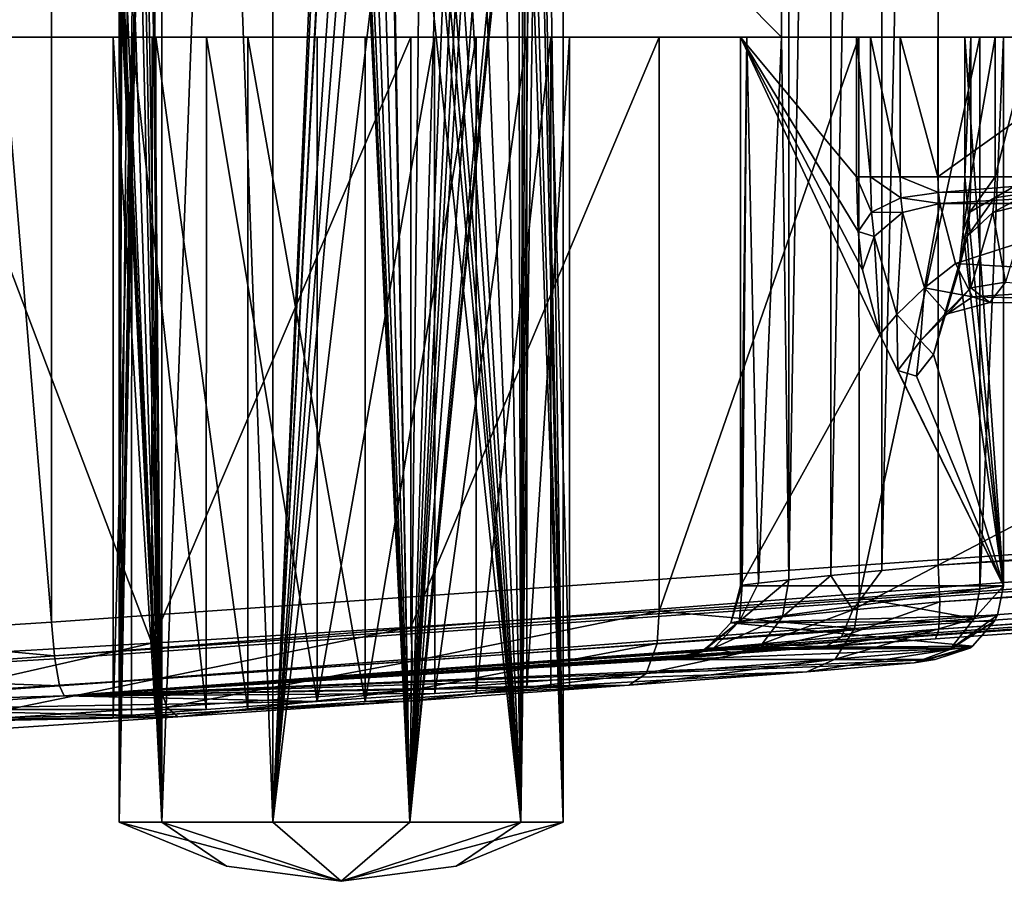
# Model space of a CAD drawing. Header units: metres. Extents: x -40 to 104, y -17 to 17.
# Tile 54 of 115: x 20.33 to 26.98, y -10.4 to -4.58. Entities that reach past the tile are written whole.
import ezdxf

# ---------------------------------------------------------------- set-up
doc = ezdxf.new("R2010")
doc.units = ezdxf.units.M
doc.layers.add('solid_122529', color=7, linetype='CONTINUOUS')

msp = doc.modelspace()

# ---------------------------------------------------------------- linework, layer by layer
at = {"layer": 'solid_122529'}
for points in [[(21.286474, 10, 561.118347), (21.286474, -10, 561.118347), (21.200449, 0.000036, 561.250916)], [(21.200449, 0.000036, 562.749084), (21.286474, -10, 562.881653), (21.286474, 10, 562.881653)], [(22.036474, 10, 560.573425), (22.036474, -10, 560.573425), (21.286474, -10, 561.118347)], [(21.286474, 10, 561.118347), (22.036474, 10, 560.573425), (21.286474, -10, 561.118347)], [(22.036474, -10, 563.426575), (22.036474, 10, 563.426575), (21.286474, 10, 562.881653)], [(21.286474, -10, 562.881653), (22.036474, -10, 563.426575), (21.286474, 10, 562.881653)], [(22.520573, 0.9241, 560.500122), (22.036474, -10, 560.573425), (22.036474, 10, 560.573425)], [(22.522421, -0.966265, 563.499817), (22.036474, 10, 563.426575), (22.036474, -10, 563.426575)], [(24, 10, 562), (24, -10, 562), (23.713526, -10, 561.118347)], [(23.798525, 0.000036, 561.249084), (24, 10, 562), (23.713526, -10, 561.118347)], [(23.713526, 10, 562.881653), (24, -10, 562), (24, 10, 562)], [(23.798525, 0.000036, 562.750916), (24, -10, 562), (23.713526, 10, 562.881653)], [(19.098495, 8.741922, 585.048645), (20.541002, -8.649134, 585.423523), (20.541, 8.649134, 585.423523)], [(19.098495, -8.741922, 585.048645), (20.541002, -8.649134, 585.423523), (19.098495, 8.741922, 585.048645)], [(53.885139, -6.304641, 588.928162), (20.541, 8.649134, 585.423523), (20.541002, -8.649134, 585.423523)], [(53.885139, -6.304641, 588.928162), (53.885139, 6.304641, 588.928162), (20.541, 8.649134, 585.423523)], [(25.473709, -4.7, 580.411682), (25.473709, 4.7, 580.411682), (25.523726, 8.363505, 580.477173)], [(25.523726, -8.363505, 580.477173), (25.473709, -4.7, 580.411682), (25.523726, 8.363505, 580.477173)], [(25.523726, -8.363505, 580.477173), (25.523726, 8.363505, 580.477173), (25.80777, 8.334523, 580.74707)], [(25.80777, -8.334523, 580.74707), (25.523726, -8.363505, 580.477173), (25.80777, 8.334523, 580.74707)], [(25.80777, -8.334523, 580.74707), (25.80777, 8.334523, 580.74707), (26.153061, 8.300673, 580.93457)], [(26.153061, -8.300673, 580.93457), (25.80777, -8.334523, 580.74707), (26.153061, 8.300673, 580.93457)], [(26.153061, -8.300673, 580.93457), (26.153061, 8.300673, 580.93457), (26.533504, 8.264537, 581.025818)], [(26.153061, -8.300673, 580.93457), (26.533504, 8.264537, 581.025818), (26.533504, -8.264537, 581.025818)], [(26.533504, -8.264537, 581.025818), (26.533504, 8.264537, 581.025818), (54.407833, 6.304637, 583.955566)], [(26.533504, -8.264537, 581.025818), (54.407833, 6.304637, 583.955566), (54.407833, -6.304637, 583.955566)], [(25.473709, -4.7, 580.411682), (16.143139, -4.7, 579.43103), (16.143139, 4.7, 579.43103)], [(25.473709, -4.7, 580.411682), (16.143139, 4.7, 579.43103), (25.473709, 4.7, 580.411682)], [(22.520573, 0.9241, 560.500122), (22.501024, 0.000036, 560.5), (22.036474, -10, 560.573425)], [(21.200449, 0.000036, 562.749084), (21.191042, -0.911423, 562.732544), (21.286474, -10, 562.881653)], [(21.286474, -10, 561.118347), (21.191065, -0.910205, 561.267395), (21.200449, 0.000036, 561.250916)], [(22.501024, 0.000036, 560.5), (22.520073, -0.911435, 560.500122), (22.036474, -10, 560.573425)], [(23.788908, -0.910222, 561.232727), (23.798525, 0.000036, 561.249084), (23.713526, -10, 561.118347)], [(23.798525, 0.000036, 562.750916), (23.788885, -0.911444, 562.767334), (24, -10, 562)], [(21.286474, -10, 561.118347), (21.160654, -1.931887, 561.324585), (21.191065, -0.910205, 561.267395)], [(21.191042, -0.911423, 562.732544), (21.160654, -1.931888, 562.675415), (21.286474, -10, 562.881653)], [(22.520073, -0.911435, 560.500122), (22.584768, -1.931888, 560.50238), (22.036474, -10, 560.573425)], [(23.754578, -1.931887, 561.177795), (23.788908, -0.910222, 561.232727), (23.713526, -10, 561.118347)], [(23.788885, -0.911444, 562.767334), (23.754578, -1.931888, 562.822205), (24, -10, 562)], [(22.522421, -0.966265, 563.499817), (22.036474, -10, 563.426575), (22.963526, -10, 563.426575)], [(22.584768, -1.931887, 563.49762), (22.522421, -0.966265, 563.499817), (22.963526, -10, 563.426575)], [(21, -10, 562), (21.139482, -2.39623, 561.368347), (21.160654, -1.931887, 561.324585)], [(21.286474, -10, 561.118347), (21, -10, 562), (21.160654, -1.931887, 561.324585)], [(21.160654, -1.931888, 562.675415), (21.140505, -2.377158, 562.63385), (21.286474, -10, 562.881653)], [(22.584768, -1.931888, 560.50238), (22.630842, -2.377422, 560.505737), (22.036474, -10, 560.573425)], [(22.630032, -2.370982, 563.494324), (22.584768, -1.931887, 563.49762), (22.963526, -10, 563.426575)], [(23.730375, -2.353543, 561.141968), (23.754578, -1.931887, 561.177795), (23.713526, -10, 561.118347)], [(23.754578, -1.931888, 562.822205), (23.729904, -2.360145, 562.858704), (24, -10, 562)], [(21.140505, -2.377158, 562.63385), (21.116848, -2.761365, 562.580444), (21.286474, -10, 562.881653)], [(22.630842, -2.377422, 560.505737), (22.687916, -2.755829, 560.511841), (22.036474, -10, 560.573425)], [(22.687963, -2.756068, 563.488159), (22.630032, -2.370982, 563.494324), (22.963526, -10, 563.426575)], [(23.729904, -2.360145, 562.858704), (23.697092, -2.735096, 562.90387), (23.713526, -10, 562.881653)], [(23.697685, -2.729488, 561.096924), (23.730375, -2.353543, 561.141968), (23.713526, -10, 561.118347)], [(23.729904, -2.360145, 562.858704), (23.713526, -10, 562.881653), (24, -10, 562)], [(21, -10, 562), (21.114986, -2.787501, 561.424011), (21.139482, -2.39623, 561.368347)], [(21, -10, 562), (21.0644, -3.351156, 561.565186), (21.114986, -2.787501, 561.424011)], [(21.116848, -2.761365, 562.580444), (21.065855, -3.338131, 562.439575), (21.286474, -10, 562.881653)], [(22.687916, -2.755829, 560.511841), (22.835966, -3.336975, 560.538086), (22.036474, -10, 560.573425)], [(22.760391, -3.09138, 563.477234), (22.687963, -2.756068, 563.488159), (22.963526, -10, 563.426575)], [(23.697685, -2.729488, 561.096924), (23.713526, -10, 561.118347), (22.963526, -10, 560.573425)], [(23.652975, -3.068211, 561.040466), (23.697685, -2.729488, 561.096924), (22.963526, -10, 560.573425)], [(23.697092, -2.735096, 562.90387), (23.600786, -3.326221, 563.018982), (23.713526, -10, 562.881653)], [(22.8431, -3.356036, 563.460205), (22.760391, -3.09138, 563.477234), (22.963526, -10, 563.426575)], [(23.596521, -3.342882, 560.97644), (23.652975, -3.068211, 561.040466), (22.963526, -10, 560.573425)], [(23.600786, -3.326221, 563.018982), (23.449574, -3.674448, 563.161194), (23.713526, -10, 562.881653)], [(21, -10, 562), (21.019613, -3.674448, 561.75824), (21.0644, -3.351156, 561.565186)], [(21.065855, -3.338131, 562.439575), (21.019613, -3.674448, 562.24176), (21.286474, -10, 562.881653)], [(22.835966, -3.336975, 560.538086), (22.963526, -10, 560.573425), (22.036474, -10, 560.573425)], [(22.835966, -3.336975, 560.538086), (23.030815, -3.674448, 560.597046), (22.963526, -10, 560.573425)], [(23.030815, -3.674448, 563.402954), (22.8431, -3.356036, 563.460205), (22.963526, -10, 563.426575)], [(23.449574, -3.674448, 560.838806), (23.596521, -3.342882, 560.97644), (22.963526, -10, 560.573425)], [(21, -10, 562), (21.004856, -3.863639, 561.879395), (21.019613, -3.674448, 561.75824)], [(21.019613, -3.674448, 562.24176), (21.004904, -3.862352, 562.121155), (21.286474, -10, 562.881653)], [(23.345652, -3.881007, 560.761108), (23.449574, -3.674448, 560.838806), (22.963526, -10, 560.573425)], [(23.030815, -3.674448, 560.597046), (23.147488, -3.874446, 560.646973), (22.963526, -10, 560.573425)], [(23.030815, -3.674448, 563.402954), (22.963526, -10, 563.426575), (23.713526, -10, 562.881653)], [(23.143593, -3.86478, 563.354919), (23.030815, -3.674448, 563.402954), (23.713526, -10, 562.881653)], [(23.449574, -3.674448, 563.161194), (23.348, -3.874543, 563.237305), (23.713526, -10, 562.881653)], [(21, -10, 562), (21.0012, -4.015352, 561.940002), (21.004856, -3.863639, 561.879395)], [(21.004904, -3.862352, 562.121155), (21.001215, -4.0143, 562.060364), (21.286474, -10, 562.881653)], [(23.147488, -3.874446, 560.646973), (23.200832, -4.025985, 560.673767), (22.963526, -10, 560.573425)], [(23.296968, -4.029783, 560.729248), (23.345652, -3.881007, 560.761108), (22.963526, -10, 560.573425)], [(23.196001, -4.010844, 563.328735), (23.143593, -3.86478, 563.354919), (23.713526, -10, 562.881653)], [(23.348, -3.874543, 563.237305), (23.298222, -4.02564, 563.269958), (23.713526, -10, 562.881653)], [(21.001215, -4.0143, 562.060364), (21, -4.195058, 562), (21.286474, -10, 562.881653)], [(21, -10, 562), (21, -4.195058, 562), (21.0012, -4.015352, 561.940002)], [(23.200832, -4.025985, 560.673767), (23.25, -4.195058, 560.700989), (22.963526, -10, 560.573425)], [(23.25, -4.195058, 560.700989), (23.296968, -4.029783, 560.729248), (22.963526, -10, 560.573425)], [(23.25, -4.195058, 563.299011), (23.196001, -4.010844, 563.328735), (23.713526, -10, 562.881653)], [(23.298222, -4.02564, 563.269958), (23.25, -4.195058, 563.299011), (23.713526, -10, 562.881653)], [(21.286474, -10, 562.881653), (21, -4.195058, 562), (21, -10, 562)], [(20.95849, -4.7, 561.837952), (18.024651, -4.7, 561.529602), (16.143139, -4.7, 579.43103)], [(22.33798, -4.7, 563.541504), (16.143139, -4.7, 579.43103), (26.714027, -4.7, 564.956665)], [(26.754675, -4.7, 565.212463), (26.714027, -4.7, 564.956665), (16.143139, -4.7, 579.43103)], [(25.982328, -4.7, 571.918335), (16.143139, -4.7, 579.43103), (25.198364, -4.7, 579.377258)], [(25.240772, -4.7, 579.919983), (25.198364, -4.7, 579.377258), (16.143139, -4.7, 579.43103)], [(26.075266, -4.7, 571.676575), (16.143139, -4.7, 579.43103), (25.982328, -4.7, 571.918335)], [(25.240772, -4.7, 579.919983), (16.143139, -4.7, 579.43103), (25.473709, -4.7, 580.411682)], [(21.084005, -4.7, 562.630432), (20.95849, -4.7, 561.837952), (16.143139, -4.7, 579.43103)], [(21.588932, -4.7, 563.253967), (21.084005, -4.7, 562.630432), (16.143139, -4.7, 579.43103)], [(22.33798, -4.7, 563.541504), (21.588932, -4.7, 563.253967), (16.143139, -4.7, 579.43103)], [(26.917292, -4.7, 565.413269), (26.754675, -4.7, 565.212463), (16.143139, -4.7, 579.43103)], [(27.159023, -4.7, 565.506226), (26.917292, -4.7, 565.413269), (16.143139, -4.7, 579.43103)], [(28.476324, -4.7, 565.644653), (27.159023, -4.7, 565.506226), (16.143139, -4.7, 579.43103)], [(28.866278, -4.7, 567.667297), (28.476324, -4.7, 565.644653), (16.143139, -4.7, 579.43103)], [(26.276081, -4.7, 571.513977), (28.866278, -4.7, 567.667297), (16.143139, -4.7, 579.43103)], [(26.075266, -4.7, 571.676575), (26.276081, -4.7, 571.513977), (16.143139, -4.7, 579.43103)], [(21.869558, -4.7, 560.583984), (18.545322, -4.7, 559.852783), (18.024651, -4.7, 561.529602)], [(21.246023, -4.7, 561.088928), (18.024651, -4.7, 561.529602), (20.95849, -4.7, 561.837952)], [(21.246023, -4.7, 561.088928), (21.869558, -4.7, 560.583984), (18.024651, -4.7, 561.529602)], [(18.545322, -4.7, 559.852783), (26.81469, -4.7, 560.721924), (25.997156, -4.7, 559.16803)], [(22.66202, -4.7, 560.458496), (26.81469, -4.7, 560.721924), (18.545322, -4.7, 559.852783)], [(18.545322, -4.7, 559.852783), (25.997156, -4.7, 559.16803), (19.668058, -4.7, 558.502869)], [(21.869558, -4.7, 560.583984), (22.66202, -4.7, 560.458496), (18.545322, -4.7, 559.852783)], [(21.220146, -8.791255, 557.685852), (19.666014, -8.882007, 558.504517), (19.668058, -4.7, 558.502869)], [(19.668058, -4.7, 558.502869), (25.997156, -4.7, 559.16803), (24.647215, -4.7, 558.045349)], [(19.668058, -4.7, 558.502869), (24.647215, -4.7, 558.045349), (21.221931, -4.7, 557.685303)], [(21.220146, -8.791255, 557.685852), (19.668058, -4.7, 558.502869), (21.221931, -4.7, 557.685303)], [(20.95849, -9.293715, 561.837952), (20.95849, -4.7, 561.837952), (21.084005, -4.7, 562.630432)], [(21.245451, -9.279229, 561.089722), (21.246023, -4.7, 561.088928), (20.95849, -4.7, 561.837952)], [(21.245451, -9.279229, 561.089722), (20.95849, -4.7, 561.837952), (20.95849, -9.293715, 561.837952)], [(21.083607, -9.279229, 562.629578), (20.95849, -9.293715, 561.837952), (21.084005, -4.7, 562.630432)], [(21.083607, -9.279229, 562.629578), (21.084005, -4.7, 562.630432), (21.58814, -9.239582, 563.253418)], [(21.58814, -9.239582, 563.253418), (21.084005, -4.7, 562.630432), (21.588932, -4.7, 563.253967)], [(21.220146, -8.791255, 557.685852), (21.221931, -4.7, 557.685303), (22.970379, -4.7, 557.524658)], [(22.970379, -8.684109, 557.524658), (21.220146, -8.791255, 557.685852), (22.970379, -4.7, 557.524658)], [(21.221931, -4.7, 557.685303), (24.647215, -4.7, 558.045349), (22.970379, -4.7, 557.524658)], [(21.86867, -9.239581, 560.584412), (21.246023, -4.7, 561.088928), (21.245451, -9.279229, 561.089722)], [(21.86867, -9.239581, 560.584412), (21.869558, -4.7, 560.583984), (21.246023, -4.7, 561.088928)], [(21.58814, -9.239582, 563.253418), (21.588932, -4.7, 563.253967), (22.337976, -9.185329, 563.541504)], [(22.337976, -9.185329, 563.541504), (21.588932, -4.7, 563.253967), (22.33798, -4.7, 563.541504)], [(22.662024, -9.185329, 560.458496), (21.869558, -4.7, 560.583984), (21.86867, -9.239581, 560.584412)], [(22.662024, -9.185329, 560.458496), (22.66202, -4.7, 560.458496), (21.869558, -4.7, 560.583984)], [(22.337976, -9.185329, 563.541504), (22.33798, -4.7, 563.541504), (23.130442, -4.7, 563.416016)], [(22.337976, -9.185329, 563.541504), (23.130442, -4.7, 563.416016), (23.13133, -9.131077, 563.415588)], [(23.130442, -4.7, 563.416016), (22.33798, -4.7, 563.541504), (26.714027, -4.7, 564.956665)], [(22.66202, -4.7, 560.458496), (23.411068, -4.7, 560.746033), (26.81469, -4.7, 560.721924)], [(22.662024, -9.185329, 560.458496), (23.411068, -4.7, 560.746033), (22.66202, -4.7, 560.458496)], [(23.41186, -9.131077, 560.746582), (23.411068, -4.7, 560.746033), (22.662024, -9.185329, 560.458496)], [(22.970379, -8.684109, 557.524658), (22.970379, -4.7, 557.524658), (24.647215, -4.7, 558.045349)], [(24.648849, -8.576962, 558.046204), (22.970379, -8.684109, 557.524658), (24.647215, -4.7, 558.045349)], [(23.130442, -4.7, 563.416016), (26.714027, -4.7, 564.956665), (26.975349, -4.7, 562.470398)], [(23.753977, -4.7, 562.911072), (23.130442, -4.7, 563.416016), (26.975349, -4.7, 562.470398)], [(23.13133, -9.131077, 563.415588), (23.130442, -4.7, 563.416016), (23.753977, -4.7, 562.911072)], [(23.13133, -9.131077, 563.415588), (23.753977, -4.7, 562.911072), (23.754549, -9.09143, 562.910278)], [(23.411068, -4.7, 560.746033), (23.915995, -4.7, 561.369568), (26.81469, -4.7, 560.721924)], [(23.41186, -9.131077, 560.746582), (23.915995, -4.7, 561.369568), (23.411068, -4.7, 560.746033)], [(23.916393, -9.09143, 561.370422), (23.915995, -4.7, 561.369568), (23.41186, -9.131077, 560.746582)], [(24.04151, -4.7, 562.162048), (23.753977, -4.7, 562.911072), (26.975349, -4.7, 562.470398)], [(23.754549, -9.09143, 562.910278), (23.753977, -4.7, 562.911072), (24.04151, -4.7, 562.162048)], [(23.754549, -9.09143, 562.910278), (24.04151, -4.7, 562.162048), (24.04151, -9.076942, 562.162048)], [(23.915995, -4.7, 561.369568), (24.04151, -4.7, 562.162048), (26.81469, -4.7, 560.721924)], [(24.04151, -9.076942, 562.162048), (24.04151, -4.7, 562.162048), (23.915995, -4.7, 561.369568)], [(24.04151, -9.076942, 562.162048), (23.915995, -4.7, 561.369568), (23.916393, -9.09143, 561.370422)], [(24.04151, -4.7, 562.162048), (26.975349, -4.7, 562.470398), (26.81469, -4.7, 560.721924)], [(24.648849, -8.576962, 558.046204), (24.647215, -4.7, 558.045349), (25.997156, -4.7, 559.16803)], [(25.998812, -8.48621, 559.170105), (24.648849, -8.576962, 558.046204), (25.997156, -4.7, 559.16803)], [(26.139194, -6.708401, 570.425842), (25.198364, -4.7, 579.377258), (25.198364, -8.404401, 579.377258)], [(25.240772, -4.7, 579.919983), (25.198364, -8.404401, 579.377258), (25.198364, -4.7, 579.377258)], [(25.20837, -8.399674, 579.767151), (25.198364, -8.404401, 579.377258), (25.240772, -4.7, 579.919983)], [(25.982328, -5.64358, 571.918335), (25.982328, -4.7, 571.918335), (25.198364, -4.7, 579.377258)], [(25.993315, -6.012513, 571.813782), (25.982328, -5.64358, 571.918335), (25.198364, -4.7, 579.377258)], [(26.022978, -6.270645, 571.531555), (25.993315, -6.012513, 571.813782), (25.198364, -4.7, 579.377258)], [(26.139194, -6.708401, 570.425842), (26.022978, -6.270645, 571.531555), (25.198364, -4.7, 579.377258)], [(25.319405, -8.385719, 580.143188), (25.20837, -8.399674, 579.767151), (25.240772, -4.7, 579.919983)], [(25.319405, -8.385719, 580.143188), (25.240772, -4.7, 579.919983), (25.473709, -4.7, 580.411682)], [(25.523726, -8.363505, 580.477173), (25.319405, -8.385719, 580.143188), (25.473709, -4.7, 580.411682)], [(26.075081, -5.64358, 571.676697), (25.982328, -4.7, 571.918335), (25.982328, -5.64358, 571.918335)], [(26.075081, -5.64358, 571.676697), (26.075266, -4.7, 571.676575), (25.982328, -4.7, 571.918335)], [(25.998812, -8.48621, 559.170105), (25.997156, -4.7, 559.16803), (26.81469, -4.7, 560.721924)], [(26.815245, -8.425647, 560.723816), (25.998812, -8.48621, 559.170105), (26.81469, -4.7, 560.721924)], [(26.27622, -5.64358, 571.513855), (26.075266, -4.7, 571.676575), (26.075081, -5.64358, 571.676697)], [(26.27622, -5.64358, 571.513855), (26.276081, -4.7, 571.513977), (26.075266, -4.7, 571.676575)], [(26.276081, -4.7, 571.513977), (28.651114, -4.7, 569.714417), (28.866278, -4.7, 567.667297)], [(26.276081, -4.7, 571.513977), (26.531853, -4.7, 571.473328), (28.651114, -4.7, 569.714417)], [(26.531853, -5.64358, 571.473328), (26.531853, -4.7, 571.473328), (26.276081, -4.7, 571.513977)], [(26.27622, -5.64358, 571.513855), (26.531853, -5.64358, 571.473328), (26.276081, -4.7, 571.513977)], [(26.531853, -4.7, 571.473328), (27.849154, -4.7, 571.611816), (28.651114, -4.7, 569.714417)], [(26.531853, -5.64358, 571.473328), (27.849154, -4.7, 571.611816), (26.531853, -4.7, 571.473328)], [(26.531853, -5.64358, 571.473328), (27.849154, -5.64358, 571.611816), (27.849154, -4.7, 571.611816)], [(26.975349, -8.404401, 562.470398), (26.714027, -4.7, 564.956665), (26.714027, -5.64358, 564.956665)], [(26.754675, -4.7, 565.212463), (26.714027, -5.64358, 564.956665), (26.714027, -4.7, 564.956665)], [(26.754515, -5.64358, 565.212341), (26.714027, -5.64358, 564.956665), (26.754675, -4.7, 565.212463)], [(26.975349, -8.404401, 562.470398), (26.975349, -4.7, 562.470398), (26.714027, -4.7, 564.956665)], [(26.754515, -5.64358, 565.212341), (26.754675, -4.7, 565.212463), (26.917292, -4.7, 565.413269)], [(26.917397, -5.64358, 565.413452), (26.754515, -5.64358, 565.212341), (26.917292, -4.7, 565.413269)], [(26.815245, -8.425647, 560.723816), (26.81469, -4.7, 560.721924), (26.975349, -4.7, 562.470398)], [(26.815245, -8.425647, 560.723816), (26.975349, -4.7, 562.470398), (26.975349, -8.404401, 562.470398)], [(26.917397, -5.64358, 565.413452), (26.917292, -4.7, 565.413269), (27.159023, -4.7, 565.506226)], [(26.917397, -5.64358, 565.413452), (27.159023, -4.7, 565.506226), (27.159023, -5.64358, 565.506226)], [(26.082144, -5.880751, 571.609497), (25.982328, -5.64358, 571.918335), (25.993315, -6.012513, 571.813782)], [(26.082144, -5.880751, 571.609497), (26.075081, -5.64358, 571.676697), (25.982328, -5.64358, 571.918335)], [(26.280413, -5.784295, 571.473938), (26.27622, -5.64358, 571.513855), (26.075081, -5.64358, 571.676697)], [(26.082144, -5.880751, 571.609497), (26.280413, -5.784295, 571.473938), (26.075081, -5.64358, 571.676697)], [(26.27622, -5.64358, 571.513855), (26.534992, -5.74899, 571.443481), (26.531853, -5.64358, 571.473328)], [(26.280413, -5.784295, 571.473938), (26.534992, -5.74899, 571.443481), (26.27622, -5.64358, 571.513855)], [(26.534992, -5.74899, 571.443481), (27.849154, -5.64358, 571.611816), (26.531853, -5.64358, 571.473328)], [(26.534992, -5.74899, 571.443481), (27.865803, -5.747189, 571.584351), (27.849154, -5.64358, 571.611816)], [(26.703039, -6.012512, 565.061218), (26.975349, -8.404401, 562.470398), (26.714027, -5.64358, 564.956665)], [(26.754515, -5.64358, 565.212341), (26.703039, -6.012512, 565.061218), (26.714027, -5.64358, 564.956665)], [(26.747452, -5.880751, 565.279541), (26.703039, -6.012512, 565.061218), (26.754515, -5.64358, 565.212341)], [(26.747452, -5.880751, 565.279541), (26.754515, -5.64358, 565.212341), (26.917397, -5.64358, 565.413452)], [(26.747452, -5.880751, 565.279541), (26.917397, -5.64358, 565.413452), (26.913204, -5.784295, 565.453308)], [(26.913204, -5.784295, 565.453308), (27.159023, -5.64358, 565.506226), (27.155886, -5.74899, 565.536072)], [(26.913204, -5.784295, 565.453308), (26.917397, -5.64358, 565.413452), (27.159023, -5.64358, 565.506226)], [(26.082144, -5.880751, 571.609497), (26.291725, -5.88275, 571.366333), (26.280413, -5.784295, 571.473938)], [(26.280413, -5.784295, 571.473938), (26.543468, -5.822742, 571.362854), (26.534992, -5.74899, 571.443481)], [(26.280413, -5.784295, 571.473938), (26.291725, -5.88275, 571.366333), (26.543468, -5.822742, 571.362854)], [(26.534992, -5.74899, 571.443481), (26.543468, -5.822742, 571.362854), (27.865803, -5.747189, 571.584351)], [(26.543468, -5.822742, 571.362854), (27.912003, -5.822742, 571.506653), (27.865803, -5.747189, 571.584351)], [(26.747452, -5.880751, 565.279541), (26.913204, -5.784295, 565.453308), (26.728264, -6.046896, 565.460815)], [(26.913204, -5.784295, 565.453308), (26.901892, -5.88275, 565.560974), (26.728264, -6.046896, 565.460815)], [(26.901892, -5.88275, 565.560974), (27.155886, -5.74899, 565.536072), (27.147409, -5.822742, 565.616699)], [(26.913204, -5.784295, 565.453308), (27.155886, -5.74899, 565.536072), (26.901892, -5.88275, 565.560974)], [(26.44013, -6.39364, 569.954346), (26.543468, -5.822742, 571.362854), (26.291725, -5.88275, 571.366333)], [(26.44013, -6.39364, 569.954346), (26.651379, -6.22923, 570.336121), (26.543468, -5.822742, 571.362854)], [(26.651379, -6.22923, 570.336121), (27.912003, -5.822742, 571.506653), (26.543468, -5.822742, 571.362854)], [(26.651379, -6.22923, 570.336121), (28.534147, -6.33784, 570.118042), (27.912003, -5.822742, 571.506653)], [(26.901892, -5.88275, 565.560974), (27.147409, -5.822742, 565.616699), (26.98835, -6.354587, 567.130066)], [(26.082144, -5.880751, 571.609497), (25.993315, -6.012513, 571.813782), (26.101072, -6.046896, 571.428162)], [(26.082144, -5.880751, 571.609497), (26.101072, -6.046896, 571.428162), (26.291725, -5.88275, 571.366333)], [(26.291725, -5.88275, 571.366333), (26.101072, -6.046896, 571.428162), (26.253618, -6.572042, 569.976807)], [(26.44013, -6.39364, 569.954346), (26.291725, -5.88275, 571.366333), (26.253618, -6.572042, 569.976807)], [(26.747452, -5.880751, 565.279541), (26.673378, -6.270645, 565.343445), (26.703039, -6.012512, 565.061218)], [(26.747452, -5.880751, 565.279541), (26.728264, -6.046896, 565.460815), (26.673378, -6.270645, 565.343445)], [(26.753485, -6.39364, 566.972961), (26.728264, -6.046896, 565.460815), (26.901892, -5.88275, 565.560974)], [(26.753485, -6.39364, 566.972961), (26.901892, -5.88275, 565.560974), (26.98835, -6.354587, 567.130066)], [(26.101072, -6.046896, 571.428162), (25.993315, -6.012513, 571.813782), (26.022978, -6.270645, 571.531555)], [(26.101072, -6.046896, 571.428162), (26.022978, -6.270645, 571.531555), (26.139194, -6.708401, 570.425842)], [(26.253618, -6.572042, 569.976807), (26.101072, -6.046896, 571.428162), (26.139194, -6.708401, 570.425842)], [(26.575718, -6.572042, 566.912231), (26.673378, -6.270645, 565.343445), (26.728264, -6.046896, 565.460815)], [(26.753485, -6.39364, 566.972961), (26.575718, -6.572042, 566.912231), (26.728264, -6.046896, 565.460815)], [(26.703039, -6.012512, 565.061218), (26.673378, -6.270645, 565.343445), (26.975349, -8.404401, 562.470398)], [(26.44013, -6.39364, 569.954346), (26.764687, -6.453928, 569.258057), (26.651379, -6.22923, 570.336121)], [(26.651379, -6.22923, 570.336121), (26.764687, -6.453928, 569.258057), (28.534147, -6.33784, 570.118042)], [(20.562605, -8.878168, 585.36969), (53.885139, -6.304641, 588.928162), (20.541002, -8.649134, 585.423523)], [(20.562605, -8.878168, 585.36969), (53.909721, -6.554014, 588.863403), (53.885139, -6.304641, 588.928162)], [(26.673378, -6.270645, 565.343445), (26.502098, -6.843577, 566.973083), (26.975349, -8.404401, 562.470398)], [(26.575718, -6.572042, 566.912231), (26.502098, -6.843577, 566.973083), (26.673378, -6.270645, 565.343445)], [(54.418358, -6.554016, 584.023987), (26.533504, -8.264537, 581.025818), (54.407833, -6.304637, 583.955566)], [(26.753485, -6.39364, 566.972961), (26.98835, -6.354587, 567.130066), (26.881966, -6.4906, 568.142212)], [(26.764687, -6.453928, 569.258057), (28.834606, -6.5, 568.698853), (28.534147, -6.33784, 570.118042)], [(26.881966, -6.4906, 568.142212), (26.98835, -6.354587, 567.130066), (28.834606, -6.5, 568.698853)], [(26.44013, -6.39364, 569.954346), (26.253618, -6.572042, 569.976807), (26.414667, -6.750227, 568.444519)], [(26.596807, -6.566988, 568.463623), (26.44013, -6.39364, 569.954346), (26.414667, -6.750227, 568.444519)], [(26.596807, -6.566988, 568.463623), (26.764687, -6.453928, 569.258057), (26.44013, -6.39364, 569.954346)], [(26.753485, -6.39364, 566.972961), (26.596807, -6.566988, 568.463623), (26.575718, -6.572042, 566.912231)], [(26.753485, -6.39364, 566.972961), (26.881966, -6.4906, 568.142212), (26.596807, -6.566988, 568.463623)], [(26.596807, -6.566988, 568.463623), (26.881966, -6.4906, 568.142212), (26.764687, -6.453928, 569.258057)], [(26.764687, -6.453928, 569.258057), (26.881966, -6.4906, 568.142212), (28.834606, -6.5, 568.698853)], [(20.562605, -8.878168, 585.36969), (20.565187, -8.898536, 585.358704), (53.909721, -6.554014, 588.863403)], [(20.565187, -8.898536, 585.358704), (20.597013, -9.081103, 585.17804), (53.909721, -6.554014, 588.863403)], [(20.597013, -9.081103, 585.17804), (53.941547, -6.736581, 588.682739), (53.909721, -6.554014, 588.863403)], [(26.253618, -6.572042, 569.976807), (26.139194, -6.708401, 570.425842), (26.261219, -6.950444, 569.264893)], [(26.414667, -6.750227, 568.444519), (26.253618, -6.572042, 569.976807), (26.261219, -6.950444, 569.264893)], [(26.596807, -6.566988, 568.463623), (26.414667, -6.750227, 568.444519), (26.575718, -6.572042, 566.912231)], [(26.575718, -6.572042, 566.912231), (26.414667, -6.750227, 568.444519), (26.502098, -6.843577, 566.973083)], [(54.418358, -6.554016, 584.023987), (26.543695, -8.51393, 581.094238), (26.533504, -8.264537, 581.025818)], [(54.418358, -6.554016, 584.023987), (54.411926, -6.736583, 584.207336), (26.543695, -8.51393, 581.094238)], [(26.139194, -6.708401, 570.425842), (25.198364, -8.404401, 579.377258), (26.975349, -8.404401, 562.470398)], [(26.261219, -6.950444, 569.264893), (26.139194, -6.708401, 570.425842), (26.975349, -8.404401, 562.470398)], [(20.597013, -9.081103, 585.17804), (20.627794, -9.147927, 584.929932), (53.941547, -6.736581, 588.682739)], [(53.941547, -6.736581, 588.682739), (20.627794, -9.147927, 584.929932), (53.972324, -6.803407, 588.43457)], [(26.414667, -6.750227, 568.444519), (26.261219, -6.950444, 569.264893), (26.38752, -6.989567, 568.063171)], [(26.414667, -6.750227, 568.444519), (26.38752, -6.989567, 568.063171), (26.502098, -6.843577, 566.973083)], [(54.411926, -6.736583, 584.207336), (54.390438, -6.803407, 584.456482), (26.537249, -8.696631, 581.277832)], [(54.411926, -6.736583, 584.207336), (26.537249, -8.696631, 581.277832), (26.543695, -8.51393, 581.094238)], [(20.627794, -9.147927, 584.929932), (26.515778, -8.76333, 581.526733), (54.390438, -6.803407, 584.456482)], [(53.972324, -6.803407, 588.43457), (20.627794, -9.147927, 584.929932), (54.390438, -6.803407, 584.456482)], [(26.502098, -6.843577, 566.973083), (26.38752, -6.989567, 568.063171), (26.975349, -8.404401, 562.470398)], [(26.537249, -8.696631, 581.277832), (54.390438, -6.803407, 584.456482), (26.515778, -8.76333, 581.526733)], [(26.38752, -6.989567, 568.063171), (26.261219, -6.950444, 569.264893), (26.975349, -8.404401, 562.470398)], [(25.957256, -8.567495, 580.919189), (25.80777, -8.334523, 580.74707), (26.153061, -8.300673, 580.93457)], [(25.957256, -8.567495, 580.919189), (26.153061, -8.300673, 580.93457), (26.533504, -8.264537, 581.025818)], [(26.543695, -8.51393, 581.094238), (25.957256, -8.567495, 580.919189), (26.533504, -8.264537, 581.025818)], [(25.189833, -8.643645, 579.986328), (25.319405, -8.385719, 580.143188), (25.523726, -8.363505, 580.477173)], [(25.480865, -8.613067, 580.53064), (25.189833, -8.643645, 579.986328), (25.523726, -8.363505, 580.477173)], [(25.480865, -8.613067, 580.53064), (25.523726, -8.363505, 580.477173), (25.80777, -8.334523, 580.74707)], [(25.957256, -8.567495, 580.919189), (25.480865, -8.613067, 580.53064), (25.80777, -8.334523, 580.74707)], [(25.13175, -8.654389, 579.370239), (25.198364, -8.404401, 579.377258), (25.20837, -8.399674, 579.767151)], [(25.189833, -8.643645, 579.986328), (25.13175, -8.654389, 579.370239), (25.20837, -8.399674, 579.767151)], [(25.13175, -8.654389, 579.370239), (26.975349, -8.404401, 562.470398), (25.198364, -8.404401, 579.377258)], [(25.13175, -8.654389, 579.370239), (26.934677, -8.602447, 562.466125), (26.975349, -8.404401, 562.470398)], [(25.189833, -8.643645, 579.986328), (25.20837, -8.399674, 579.767151), (25.319405, -8.385719, 580.143188)], [(26.775455, -8.626152, 560.737244), (25.998812, -8.48621, 559.170105), (26.815245, -8.425647, 560.723816)], [(26.775455, -8.626152, 560.737244), (26.815245, -8.425647, 560.723816), (26.975349, -8.404401, 562.470398)], [(26.934677, -8.602447, 562.466125), (26.775455, -8.626152, 560.737244), (26.975349, -8.404401, 562.470398)], [(25.966988, -8.693595, 559.202393), (24.648849, -8.576962, 558.046204), (25.998812, -8.48621, 559.170105)], [(25.880272, -8.75026, 581.085876), (25.957256, -8.567495, 580.919189), (26.543695, -8.51393, 581.094238)], [(26.537249, -8.696631, 581.277832), (25.880272, -8.75026, 581.085876), (26.543695, -8.51393, 581.094238)], [(26.775455, -8.626152, 560.737244), (25.966988, -8.693595, 559.202393), (25.998812, -8.48621, 559.170105)], [(22.980467, -8.913134, 557.581848), (22.970379, -8.684109, 557.524658), (24.648849, -8.576962, 558.046204)], [(24.634178, -8.794377, 558.094971), (22.980467, -8.913134, 557.581848), (24.648849, -8.576962, 558.046204)], [(25.966988, -8.693595, 559.202393), (24.634178, -8.794377, 558.094971), (24.648849, -8.576962, 558.046204)], [(25.344236, -8.795985, 580.653076), (25.480865, -8.613067, 580.53064), (25.957256, -8.567495, 580.919189)], [(25.880272, -8.75026, 581.085876), (25.344236, -8.795985, 580.653076), (25.957256, -8.567495, 580.919189)], [(25.189833, -8.643645, 579.986328), (24.94952, -8.837538, 579.351074), (24.969501, -8.825314, 579.35321)], [(25.015551, -8.826726, 580.043152), (24.94952, -8.837538, 579.351074), (25.189833, -8.643645, 579.986328)], [(25.189833, -8.643645, 579.986328), (24.969501, -8.825314, 579.35321), (25.13175, -8.654389, 579.370239)], [(25.015551, -8.826726, 580.043152), (25.189833, -8.643645, 579.986328), (25.480865, -8.613067, 580.53064)], [(25.344236, -8.795985, 580.653076), (25.015551, -8.826726, 580.043152), (25.480865, -8.613067, 580.53064)], [(25.13175, -8.654389, 579.370239), (26.914396, -8.644259, 562.463989), (26.934677, -8.602447, 562.466125)], [(25.13175, -8.654389, 579.370239), (26.765438, -8.812467, 562.448303), (26.914396, -8.644259, 562.463989)], [(25.837915, -8.899829, 559.320129), (25.966988, -8.693595, 559.202393), (26.775455, -8.626152, 560.737244)], [(26.612839, -8.835185, 560.791321), (25.837915, -8.899829, 559.320129), (26.775455, -8.626152, 560.737244)], [(26.612839, -8.835185, 560.791321), (26.775455, -8.626152, 560.737244), (26.934677, -8.602447, 562.466125)], [(26.914396, -8.644259, 562.463989), (26.612839, -8.835185, 560.791321), (26.934677, -8.602447, 562.466125)], [(26.914396, -8.644259, 562.463989), (26.765438, -8.812467, 562.448303), (26.612839, -8.835185, 560.791321)], [(20.562605, -8.878168, 585.36969), (20.541002, -8.649134, 585.423523), (19.098495, -8.741922, 585.048645)], [(21.256207, -9.031889, 557.739929), (21.220146, -8.791255, 557.685852), (22.970379, -8.684109, 557.524658)], [(22.980467, -8.913134, 557.581848), (21.256207, -9.031889, 557.739929), (22.970379, -8.684109, 557.524658)], [(24.560276, -8.99644, 558.258606), (24.634178, -8.794377, 558.094971), (25.966988, -8.693595, 559.202393)], [(25.837915, -8.899829, 559.320129), (24.560276, -8.99644, 558.258606), (25.966988, -8.693595, 559.202393)], [(25.13175, -8.654389, 579.370239), (24.969501, -8.825314, 579.35321), (26.765438, -8.812467, 562.448303)], [(26.537249, -8.696631, 581.277832), (26.515778, -8.76333, 581.526733), (25.771006, -8.816814, 581.29541)], [(26.537249, -8.696631, 581.277832), (25.771006, -8.816814, 581.29541), (25.880272, -8.75026, 581.085876)], [(18.722876, -9.01028, 584.798828), (20.562605, -8.878168, 585.36969), (19.098495, -8.741922, 585.048645)], [(20.627794, -9.147927, 584.929932), (25.771006, -8.816814, 581.29541), (26.515778, -8.76333, 581.526733)], [(25.880272, -8.75026, 581.085876), (25.771006, -8.816814, 581.29541), (25.344236, -8.795985, 580.653076)], [(19.722282, -9.132672, 558.546021), (19.666014, -8.882007, 558.504517), (21.220146, -8.791255, 557.685852)], [(21.256207, -9.031889, 557.739929), (19.722282, -9.132672, 558.546021), (21.220146, -8.791255, 557.685852)], [(20.627794, -9.147927, 584.929932), (25.169668, -8.862291, 580.794983), (25.771006, -8.816814, 581.29541)], [(22.974903, -9.110289, 557.766663), (22.980467, -8.913134, 557.581848), (24.634178, -8.794377, 558.094971)], [(24.560276, -8.99644, 558.258606), (22.974903, -9.110289, 557.766663), (24.634178, -8.794377, 558.094971)], [(26.746483, -8.825315, 562.44635), (24.73579, -8.903183, 579.328613), (26.512775, -8.903183, 562.421753)], [(24.94952, -8.837538, 579.351074), (24.73579, -8.903183, 579.328613), (26.746483, -8.825315, 562.44635)], [(25.015551, -8.826726, 580.043152), (24.806587, -8.892598, 580.103149), (24.73579, -8.903183, 579.328613)], [(25.015551, -8.826726, 580.043152), (24.73579, -8.903183, 579.328613), (24.94952, -8.837538, 579.351074)], [(25.015551, -8.826726, 580.043152), (25.169668, -8.862291, 580.794983), (24.806587, -8.892598, 580.103149)], [(24.969501, -8.825314, 579.35321), (24.94952, -8.837538, 579.351074), (26.746483, -8.825315, 562.44635)], [(24.969501, -8.825314, 579.35321), (26.746483, -8.825315, 562.44635), (26.765438, -8.812467, 562.448303)], [(25.344236, -8.795985, 580.653076), (25.169668, -8.862291, 580.794983), (25.015551, -8.826726, 580.043152)], [(25.344236, -8.795985, 580.653076), (25.771006, -8.816814, 581.29541), (25.169668, -8.862291, 580.794983)], [(26.612839, -8.835185, 560.791321), (26.370823, -8.924394, 560.870483), (25.645319, -8.984946, 559.488892)], [(26.612839, -8.835185, 560.791321), (25.645319, -8.984946, 559.488892), (25.837915, -8.899829, 559.320129)], [(26.765438, -8.812467, 562.448303), (26.370823, -8.924394, 560.870483), (26.612839, -8.835185, 560.791321)], [(26.746483, -8.825315, 562.44635), (26.370823, -8.924394, 560.870483), (26.765438, -8.812467, 562.448303)], [(26.746483, -8.825315, 562.44635), (26.512775, -8.903183, 562.421753), (26.370823, -8.924394, 560.870483)], [(18.722876, -9.01028, 584.798828), (20.565187, -8.898536, 585.358704), (20.562605, -8.878168, 585.36969)], [(18.722876, -9.01028, 584.798828), (20.597013, -9.081103, 585.17804), (20.565187, -8.898536, 585.358704)], [(20.627794, -9.147927, 584.929932), (24.806587, -8.892598, 580.103149), (25.169668, -8.862291, 580.794983)], [(20.627794, -9.147927, 584.929932), (24.73579, -8.903183, 579.328613), (24.806587, -8.892598, 580.103149)], [(20.627794, -9.147927, 584.929932), (26.512775, -8.903183, 562.421753), (24.73579, -8.903183, 579.328613)], [(20.627794, -9.147927, 584.929932), (26.370823, -8.924394, 560.870483), (26.512775, -8.903183, 562.421753)], [(21.321896, -9.224137, 557.918213), (21.256207, -9.031889, 557.739929), (22.980467, -8.913134, 557.581848)], [(22.974903, -9.110289, 557.766663), (21.321896, -9.224137, 557.918213), (22.980467, -8.913134, 557.581848)], [(25.837915, -8.899829, 559.320129), (25.645319, -8.984946, 559.488892), (24.445225, -9.075711, 558.489441)], [(25.837915, -8.899829, 559.320129), (24.445225, -9.075711, 558.489441), (24.560276, -8.99644, 558.258606)], [(20.627794, -9.147927, 584.929932), (25.645319, -8.984946, 559.488892), (26.370823, -8.924394, 560.870483)], [(18.824196, -9.202531, 584.638123), (20.597013, -9.081103, 585.17804), (18.722876, -9.01028, 584.798828)], [(19.851467, -9.320748, 558.690979), (19.722282, -9.132672, 558.546021), (21.256207, -9.031889, 557.739929)], [(21.321896, -9.224137, 557.918213), (19.851467, -9.320748, 558.690979), (21.256207, -9.031889, 557.739929)], [(20.627794, -9.147927, 584.929932), (24.04151, -9.076942, 562.162048), (25.645319, -8.984946, 559.488892)], [(24.560276, -8.99644, 558.258606), (24.445225, -9.075711, 558.489441), (22.952869, -9.182885, 558.025574)], [(24.560276, -8.99644, 558.258606), (22.952869, -9.182885, 558.025574), (22.974903, -9.110289, 557.766663)], [(24.445225, -9.075711, 558.489441), (25.645319, -8.984946, 559.488892), (24.04151, -9.076942, 562.162048)], [(18.824196, -9.202531, 584.638123), (20.627794, -9.147927, 584.929932), (20.597013, -9.081103, 585.17804)], [(20.627794, -9.147927, 584.929932), (23.754549, -9.09143, 562.910278), (24.04151, -9.076942, 562.162048)], [(20.627794, -9.147927, 584.929932), (23.13133, -9.131077, 563.415588), (23.754549, -9.09143, 562.910278)], [(22.974903, -9.110289, 557.766663), (21.396671, -9.290061, 558.168945), (21.321896, -9.224137, 557.918213)], [(22.974903, -9.110289, 557.766663), (22.952869, -9.182885, 558.025574), (21.396671, -9.290061, 558.168945)], [(22.952869, -9.182885, 558.025574), (24.445225, -9.075711, 558.489441), (23.41186, -9.131077, 560.746582)], [(24.445225, -9.075711, 558.489441), (23.916393, -9.09143, 561.370422), (23.41186, -9.131077, 560.746582)], [(24.445225, -9.075711, 558.489441), (24.04151, -9.076942, 562.162048), (23.916393, -9.09143, 561.370422)], [(18.824196, -9.202531, 584.638123), (19.330193, -9.240631, 584.592834), (20.627794, -9.147927, 584.929932)], [(20.627794, -9.147927, 584.929932), (19.330193, -9.240631, 584.592834), (22.337976, -9.185329, 563.541504)], [(20.627794, -9.147927, 584.929932), (22.337976, -9.185329, 563.541504), (23.13133, -9.131077, 563.415588)], [(22.952869, -9.182885, 558.025574), (23.41186, -9.131077, 560.746582), (22.662024, -9.185329, 560.458496)], [(19.330193, -9.240631, 584.592834), (18.08116, -9.33334, 583.792908), (21.083607, -9.279229, 562.629578)], [(19.330193, -9.240631, 584.592834), (21.58814, -9.239582, 563.253418), (22.337976, -9.185329, 563.541504)], [(19.330193, -9.240631, 584.592834), (21.083607, -9.279229, 562.629578), (21.58814, -9.239582, 563.253418)], [(21.321896, -9.224137, 557.918213), (21.396671, -9.290061, 558.168945), (19.851467, -9.320748, 558.690979)], [(22.952869, -9.182885, 558.025574), (21.86867, -9.239581, 560.584412), (21.245451, -9.279229, 561.089722)], [(21.396671, -9.290061, 558.168945), (22.952869, -9.182885, 558.025574), (21.245451, -9.279229, 561.089722)], [(22.952869, -9.182885, 558.025574), (22.662024, -9.185329, 560.458496), (21.86867, -9.239581, 560.584412)], [(18.08116, -9.33334, 583.792908), (20.95849, -9.293715, 561.837952), (21.083607, -9.279229, 562.629578)], [(18.08116, -9.33334, 583.792908), (21.396671, -9.290061, 558.168945), (20.95849, -9.293715, 561.837952)], [(18.08116, -9.33334, 583.792908), (20.014967, -9.380829, 558.897034), (21.396671, -9.290061, 558.168945)], [(19.851467, -9.320748, 558.690979), (21.396671, -9.290061, 558.168945), (20.014967, -9.380829, 558.897034)], [(21.396671, -9.290061, 558.168945), (21.245451, -9.279229, 561.089722), (20.95849, -9.293715, 561.837952)], [(21.723791, -10.298283, 562), (21, -10, 562), (21.286474, -10, 561.118347)], [(22.5, -10.4, 562), (21, -10, 562), (21.723791, -10.298283, 562)], [(21.286474, -10, 562.881653), (21, -10, 562), (22.5, -10.4, 562)], [(22.5, -10.4, 562), (21.286474, -10, 561.118347), (22.036474, -10, 560.573425)], [(22.5, -10.4, 562), (21.723791, -10.298283, 562), (21.286474, -10, 561.118347)], [(21.286474, -10, 562.881653), (22.5, -10.4, 562), (22.036474, -10, 563.426575)], [(22.5, -10.4, 562), (22.036474, -10, 560.573425), (22.963526, -10, 560.573425)], [(22.036474, -10, 563.426575), (22.5, -10.4, 562), (22.963526, -10, 563.426575)], [(22.5, -10.4, 562), (22.963526, -10, 560.573425), (23.713526, -10, 561.118347)], [(22.5, -10.4, 562), (23.713526, -10, 561.118347), (24, -10, 562)], [(23.276209, -10.298283, 562), (22.5, -10.4, 562), (24, -10, 562)], [(23.713526, -10, 562.881653), (22.5, -10.4, 562), (23.276209, -10.298283, 562)], [(22.963526, -10, 563.426575), (22.5, -10.4, 562), (23.713526, -10, 562.881653)], [(23.713526, -10, 562.881653), (23.276209, -10.298283, 562), (24, -10, 562)]]:
    msp.add_3dface(points, dxfattribs=at)

doc.saveas('drawing.dxf')
